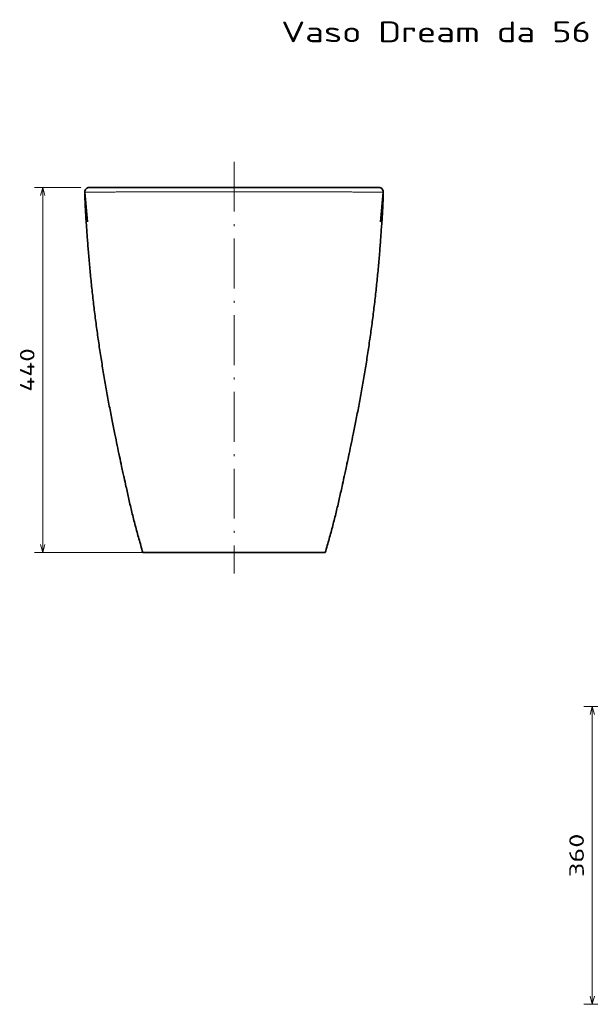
# Model space of a CAD drawing. Extents: x 59 to 334, y 32 to 270.
# Tile 1 of 4: x 59 to 197, y 32 to 270. Entities that reach past the tile are written whole.
import ezdxf
from ezdxf.enums import TextEntityAlignment as Align

# ---------------------------------------------------------------- set-up
doc = ezdxf.new("R2010")
doc.units = 0
doc.linetypes.add('DASHDOT', pattern=[18.5, 12, -3, 0.5, -3])
doc.layers.get('0').update_dxf_attribs({"lineweight": 13})
doc.styles.get("Standard").update_dxf_attribs({"font": 'isocp.shx'})
doc.dimstyles.get("Standard").update_dxf_attribs({"dimtxt": 2.5, "dimasz": 2.5, "dimexe": 1.25, "dimexo": 0.625, "dimtad": 1, "dimcen": 2.5, "dimadec": 0, "dimazin": 0, "dimtfac": 1, "dimtmove": 0, "dimatfit": 0, "dimfxl": 0, "dimarcsym": 0})

# ---------------------------------------------------------------- blocks, each defined once
blk = doc.blocks.new('*D')
at = {"color": 7, "lineweight": 13, "ltscale": 0.214907}
blk.add_line((218.12, 230.42), (218.12, 239.01), dxfattribs=at)
at = {"color": 7, "lineweight": 13, "ltscale": 0.215507}
blk.add_line((330.09, 230.39), (330.09, 239.01), dxfattribs=at)
at = {"color": 7, "lineweight": 13}
for p, q in [((218.12, 237.01), (330.09, 237.01)), ((64.63, 141.42), (64.63, 229.42)), ((108.74, 141.42), (62.63, 141.42)), ((267.85, 104.24), (195.08, 104.24)), ((197.08, 32.41), (197.08, 104.24)), ((267.85, 32.41), (195.08, 32.41))]:
    blk.add_line(p, q, dxfattribs=at)
at = {"color": 7, "lineweight": 13, "ltscale": 0.279237}
blk.add_line((73.8, 229.42), (62.63, 229.42), dxfattribs=at)
at = {"color": 7, "lineweight": 13}
for points in [[(220.05, 237.53), (218.12, 237.01), (220.05, 236.49)], [(328.16, 236.49), (330.09, 237.01), (328.16, 237.53)], [(65.14, 227.49), (64.63, 229.42), (64.11, 227.49)], [(64.11, 143.35), (64.63, 141.42), (65.14, 143.35)], [(197.6, 102.31), (197.08, 104.24), (196.56, 102.31)], [(196.56, 34.34), (197.08, 32.41), (197.6, 34.34)]]:
    blk.add_lwpolyline(points, dxfattribs=at)
blk.add_text('560', height=3.5, dxfattribs=at).set_placement((268.85, 239.01), (279.36, 239.01), align=Align.FIT)
for s, rotation, p, p2 in [('440', 89.9999, (62.63, 180.17), (62.63, 190.68)), ('360', 90, (195.08, 63.07), (195.08, 73.58))]:
    blk.add_text(s, height=3.5, rotation=rotation, dxfattribs=at).set_placement(p, p2, align=Align.FIT)
blk = doc.blocks.new('BLOCK22')
at = {"color": 7, "lineweight": 13}
blk.add_text('Vaso Dream da 56 senza brida art. 7337', height=25, dxfattribs=at).set_placement((-480, 175.3), (344.1, 175.3), align=Align.FIT)
blk = doc.blocks.new('BLOCK24')
at = {"color": 7, "lineweight": 35}
for p, q in [((0, 0), (-174.7, 0)), ((0, 0), (174.7, 0)), ((0, -440), (-100.8, -440)), ((100.8, -440), (0, -440))]:
    blk.add_line(p, q, dxfattribs=at)
at = {"color": 7, "lineweight": 35, "ltscale": 0.000640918}
blk.add_line((-139.5, 0), (-139.4, 0), dxfattribs=at)
at = {"color": 7, "lineweight": 35, "ltscale": 0.000724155}
blk.add_line((-139.5, 0), (-139.5, 0), dxfattribs=at)
at = {"color": 7, "lineweight": 35, "ltscale": 0.000861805}
blk.add_line((-139.4, 0), (-139.4, 0), dxfattribs=at)
at = {"color": 7, "lineweight": 35, "ltscale": 0.000640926}
blk.add_line((139.5, 0), (139.4, 0), dxfattribs=at)
at = {"color": 7, "lineweight": 35, "ltscale": 0.000861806}
blk.add_line((139.4, 0), (139.4, 0), dxfattribs=at)
at = {"color": 7, "lineweight": 35, "ltscale": 0.000724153}
blk.add_line((139.5, 0), (139.5, 0), dxfattribs=at)
at = {"color": 7, "lineweight": 35, "ltscale": 0.003273}
blk.add_line((-174.7, 0), (-174.8, 0), dxfattribs=at)
at = {"color": 7, "lineweight": 35, "ltscale": 0.003285}
blk.add_line((174.7, 0), (174.8, 0), dxfattribs=at)
at = {"color": 7, "lineweight": 35, "ltscale": 0.003159}
for p, q in [((-109.9, -440), (-110, -440)), ((109.9, -440), (110, -440))]:
    blk.add_line(p, q, dxfattribs=at)
at = {"color": 7, "lineweight": 35, "ltscale": 0.226888}
for p, q in [((-100.8, -440), (-109.9, -440)), ((100.8, -440), (109.9, -440))]:
    blk.add_line(p, q, dxfattribs=at)
at = {"color": 7, "lineweight": 35}
for centre, radius, start, end in [((-174.8, -5), 5, 90.0007, 180.3011), ((174.8, -5), 5, 359.6989, 89.9993), ((244.2, -2.9), 424.1, 180.2807, 181.5546), ((-174.7, -5), 5, 89.9602, 184.4042), ((3446.3, 272.5), 3636.7, 184.3825, 184.9534), ((174.7, -5), 5, 355.5958, 90.0398), ((-3446.4, 272.5), 3636.7, 355.0466, 355.6175), ((-244.2, -2.9), 424.1, 358.4454, 359.7193), ((185.9, -4.5), 365.7, 181.562, 182.7331), ((-185.9, -4.5), 365.7, 357.2669, 358.438)]:
    blk.add_arc(centre, radius, start, end, dxfattribs=at)
at = {"color": 7, "lineweight": 13}
for points, knots in [([(-179.8, -5), (-179.8, -5), (-179.8, -5), (-179.8, -5), (-179.8, -5), (-179.8, -5), (-179.8, -5), (-179.8, -5), (-179.8, -5), (-179.8, -5), (-179.8, -5), (-179.7, -5), (-179.7, -5), (-179.7, -5.1), (-179.7, -5.1), (-179.7, -5.1), (-179.7, -5.1), (-179.7, -5.1), (-179.7, -5.1), (-179.7, -5.1), (-179.7, -5.1)], [0, 0, 0, 0, 0, 0, 36.614315, 36.614315, 36.614315, 48.819086, 48.819086, 48.819086, 61.023859, 61.023859, 61.023859, 109.842947, 109.842947, 109.842947, 115.944723, 115.944723, 115.944723, 122.046498, 122.046498, 122.046498, 122.046498, 122.046498, 122.046498]), ([(-179.7, -5.4), (-179.7, -5.4), (-179.6, -5.4), (-179.3, -5.4), (-178.2, -5.4), (-175.4, -5.4), (-173, -5.4), (-168.6, -5.4), (-163.1, -5.4), (-161.3, -5.4), (-157.3, -5.4), (-152.9, -5.4), (-150.5, -5.4), (-134.8, -5.3), (-116.4, -5.3), (-100, -5.3), (-70.4, -5.2), (-39.7, -5.2), (-26.5, -5.2), (-13.2, -5.1), (0, -5.1)], [0, 0, 0, 0, 0, 0, 30.682935, 30.682935, 30.682935, 71.076493, 71.076493, 71.076493, 89.534251, 89.534251, 89.534251, 110.679435, 110.679435, 110.679435, 222.384672, 222.384672, 222.384672, 304.980756, 304.980756, 304.980756, 304.980756, 304.980756, 304.980756]), ([(179.7, -5.4), (179.7, -5.4), (179.6, -5.4), (179.3, -5.4), (178.2, -5.4), (175.4, -5.4), (173, -5.4), (168.6, -5.4), (163.1, -5.4), (161.3, -5.4), (157.3, -5.4), (152.9, -5.4), (150.5, -5.4), (134.8, -5.3), (116.4, -5.3), (100, -5.3), (70.4, -5.2), (39.7, -5.2), (26.5, -5.2), (13.2, -5.1), (0, -5.1)], [0, 0, 0, 0, 0, 0, 30.686431, 30.686431, 30.686431, 71.080267, 71.080267, 71.080267, 89.537625, 89.537625, 89.537625, 110.682445, 110.682445, 110.682445, 222.384808, 222.384808, 222.384808, 304.986909, 304.986909, 304.986909, 304.986909, 304.986909, 304.986909]), ([(179.8, -5), (179.8, -5), (179.8, -5), (179.8, -5), (179.8, -5), (179.8, -5), (179.8, -5), (179.8, -5), (179.8, -5), (179.8, -5), (179.8, -5), (179.7, -5), (179.7, -5), (179.7, -5.1), (179.7, -5.1), (179.7, -5.1), (179.7, -5.1), (179.7, -5.1), (179.7, -5.1), (179.7, -5.1), (179.7, -5.1)], [0, 0, 0, 0, 0, 0, 36.616367, 36.616367, 36.616367, 48.821823, 48.821823, 48.821823, 61.02728, 61.02728, 61.02728, 109.849105, 109.849105, 109.849105, 115.951222, 115.951222, 115.951222, 122.05334, 122.05334, 122.05334, 122.05334, 122.05334, 122.05334])]:
    blk.add_open_spline(points, degree=5, knots=knots, dxfattribs=at)
at = {"color": 7, "lineweight": 35}
for points in [[(-110, -440), (-111.6, -434.6), (-114.7, -423.8), (-119.1, -407.7), (-123.1, -391.7), (-126.8, -376), (-129.9, -362.1), (-132, -352.3), (-133.2, -346.8), (-134.2, -342.2), (-135.8, -334.7), (-138.2, -323.8), (-140.9, -310.8), (-143.8, -296.5), (-147, -280.7), (-150.4, -263.4), (-153.7, -245.2), (-156.9, -226.8), (-159.9, -208.3), (-162.8, -189.7), (-165.4, -171), (-167.9, -152.3), (-170.1, -133.4), (-172.2, -114.5), (-174, -95.8), (-175.6, -77.8), (-176.8, -61.8), (-177.6, -49.8), (-178.2, -41.8), (-178.5, -36.8), (-178.8, -32.6), (-179.1, -27.9), (-179.4, -21.8), (-179.6, -17), (-179.7, -14.5)], [(110, -440), (111.6, -434.6), (114.7, -423.8), (119.1, -407.7), (123.1, -391.7), (126.8, -376), (129.9, -362.1), (132, -352.3), (133.2, -346.8), (134.2, -342.2), (135.8, -334.7), (138.2, -323.8), (140.9, -310.8), (143.8, -296.5), (147, -280.7), (150.4, -263.4), (153.7, -245.2), (156.9, -226.8), (159.9, -208.3), (162.8, -189.7), (165.4, -171), (167.9, -152.3), (170.1, -133.4), (172.2, -114.5), (174, -95.8), (175.6, -77.8), (176.8, -61.8), (177.6, -49.8), (178.2, -41.8), (178.5, -36.8), (178.8, -32.6), (179.1, -27.9), (179.4, -21.8), (179.6, -17), (179.7, -14.5)]]:
    blk.add_open_spline(points, degree=3, knots=[0, 0, 0, 0, 16.852711, 33.604677, 50.170794, 66.265641, 82.14562, 92.92272, 96.085047, 99.250628, 106.825244, 119.135158, 132.695469, 146.700499, 163.024759, 181.054268, 199.65873, 218.398184, 237.169099, 255.945986, 274.787079, 293.637715, 312.756335, 331.825179, 350.6302, 369.080907, 386.021322, 398.71602, 405.184685, 410.124539, 413.87188, 417.615112, 424.424968, 432.078267, 432.078267, 432.078267, 432.078267], dxfattribs=at)

msp = doc.modelspace()

# ---------------------------------------------------------------- linework, layer by layer
at = {"color": 7, "linetype": 'DASHDOT', "lineweight": 13}
msp.add_line((110.736, 235.6068), (110.736, 136.3023), dxfattribs=at)

# ---------------------------------------------------------------- block references
at = {"lineweight": 0, "xscale": 0.2, "yscale": 0.2, "zscale": 0.2}
for name, p in [('BLOCK22', (218.1216, 229.4204)), ('BLOCK24', (110.736, 229.4204))]:
    msp.add_blockref(name, p, dxfattribs=at)

# ---------------------------------------------------------------- dimensions: what is measured, and where the dimension line sits
at = {"color": 0, "lineweight": 0}
dim = msp.add_linear_dim(base=(197.0798, 104.2412), p1=(269.8473, 32.4065), p2=(269.8473, 104.2412), angle=90, text='360', dimstyle='Standard', override={"dimlfac": 5}, dxfattribs=at)
dim.commit()
dim.dimension.update_dxf_attribs({"geometry": '*D', "text_midpoint": (197.0798, 68.3238), "dimtype": 161})
for base, p1, p2, angle, middle in [((218.1216, 237.0114), (330.087, 228.3911), (218.1216, 228.4151), 179.999046, (274.1043, 237.0114)), ((64.6257, 141.4224), (75.7953, 229.4204), (110.736, 141.4223), 269.998471, (64.6258, 185.4214))]:
    dim = msp.add_linear_dim(base=base, p1=p1, p2=p2, angle=angle, dimstyle='Standard', override={"dimlfac": 5}, dxfattribs=at)
    dim.commit()
    dim.dimension.update_dxf_attribs({"geometry": '*D', "text_midpoint": middle, "dimtype": 160})

doc.saveas('drawing.dxf')
